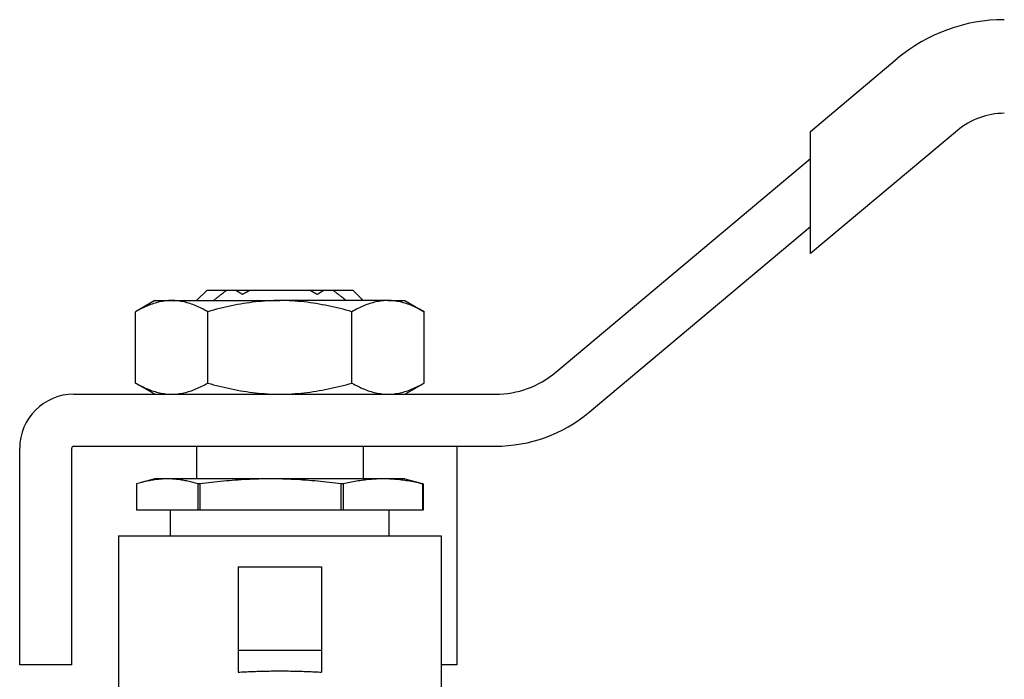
# Model space of a CAD drawing. Header units: millimetres. Extents: x 49 to 3736, y 64 to 358.
# Tile 5 of 19: x 272 to 319, y 237 to 268. Entities that reach past the tile are written whole.
import ezdxf

# ---------------------------------------------------------------- set-up
doc = ezdxf.new("R2010")
doc.units = ezdxf.units.MM
doc.layers.add('DETAIL', color=2, linetype='Continuous')

msp = doc.modelspace()

# ---------------------------------------------------------------- linework, layer by layer
at = {"layer": 'DETAIL'}
for p, q in [((310.162, 262.92), (314.328, 266.415)), ((317.22, 262.968), (310.162, 257.046)), ((310.162, 261.615), (310.162, 262.92)), ((297.917, 251.34), (310.162, 261.615)), ((310.162, 258.351), (310.162, 261.615)), ((299.524, 249.425), (310.162, 258.351)), ((310.162, 257.046), (310.162, 258.351)), ((281.162, 255.287), (280.662, 254.787)), ((281.162, 255.287), (282.115, 255.287)), ((282.115, 255.287), (282.546, 255.287)), ((282.546, 255.287), (283.22, 255.287)), ((283.22, 255.287), (286.105, 255.287)), ((286.105, 255.287), (286.779, 255.287)), ((286.779, 255.287), (287.21, 255.287)), ((287.21, 255.287), (288.162, 255.287)), ((288.162, 255.287), (288.662, 254.787)), ((278.662, 254.787), (277.734, 254.251)), ((278.662, 254.787), (279.466, 254.787)), ((279.466, 254.787), (284.662, 254.787)), ((289.859, 254.787), (284.662, 254.787)), ((289.859, 254.787), (290.662, 254.787)), ((290.662, 254.787), (291.591, 254.251)), ((277.734, 250.823), (277.734, 254.251)), ((281.198, 250.823), (281.198, 254.251)), ((288.127, 250.823), (288.127, 254.251)), ((291.591, 250.823), (291.591, 254.251)), ((278.662, 250.287), (277.734, 250.823)), ((290.662, 250.287), (291.591, 250.823)), ((274.762, 250.287), (295.025, 250.287)), ((272.162, 237.288), (272.162, 247.687)), ((274.662, 237.288), (274.662, 247.687)), ((274.762, 247.787), (295.025, 247.787)), ((280.662, 247.787), (280.662, 246.217)), ((288.662, 247.787), (288.662, 246.217)), ((293.162, 247.787), (293.162, 247.687)), ((293.162, 247.687), (293.162, 237.288)), ((278.662, 246.217), (278.002, 246.04)), ((279.257, 246.217), (278.662, 246.217)), ((284.215, 246.217), (279.257, 246.217)), ((289.621, 246.217), (284.215, 246.217)), ((290.662, 246.217), (289.621, 246.217)), ((290.662, 246.217), (291.323, 246.04)), ((277.778, 245.975), (277.778, 244.717)), ((280.736, 244.717), (280.736, 245.975)), ((280.818, 245.975), (280.736, 245.975)), ((280.818, 245.975), (280.818, 244.717)), ((287.613, 244.717), (287.613, 245.975)), ((287.702, 245.975), (287.613, 245.975)), ((287.702, 245.975), (287.702, 244.717)), ((291.539, 244.717), (291.539, 245.975)), ((291.547, 245.975), (291.539, 245.975)), ((291.547, 245.975), (291.547, 244.717)), ((280.736, 244.717), (277.778, 244.717)), ((279.412, 243.487), (279.412, 244.717)), ((280.818, 244.717), (280.736, 244.717)), ((287.613, 244.717), (280.818, 244.717)), ((287.702, 244.717), (287.613, 244.717)), ((291.539, 244.717), (287.702, 244.717)), ((289.912, 243.487), (289.912, 244.717)), ((291.547, 244.717), (291.539, 244.717)), ((276.912, 243.487), (292.412, 243.487)), ((276.912, 243.487), (276.912, 235.237)), ((292.412, 243.487), (292.412, 234.487)), ((282.662, 241.987), (282.662, 237.987)), ((282.662, 241.987), (286.662, 241.987)), ((286.662, 241.987), (286.662, 237.987)), ((282.662, 237.987), (282.662, 236.932)), ((282.662, 237.987), (286.662, 237.987)), ((286.662, 237.987), (286.662, 236.932)), ((274.662, 237.288), (272.162, 237.288)), ((293.162, 237.288), (292.412, 237.288))]:
    msp.add_line(p, q, dxfattribs=at)
at = {"layer": 'DETAIL', "flags": 128}
for points in [[(281.467, 254.787), (281.494, 254.809), (281.521, 254.83), (281.547, 254.851), (281.574, 254.872), (281.601, 254.894), (281.627, 254.915), (281.654, 254.936), (281.681, 254.957), (281.708, 254.978), (281.735, 254.999), (281.761, 255.02), (281.788, 255.041), (281.815, 255.062), (281.842, 255.082), (281.869, 255.103), (281.897, 255.124), (281.924, 255.144), (281.951, 255.165), (281.978, 255.185), (282.005, 255.206), (282.033, 255.226), (282.06, 255.247), (282.087, 255.267), (282.115, 255.287)], [(282.546, 255.287), (282.559, 255.279), (282.572, 255.27), (282.585, 255.261), (282.599, 255.253), (282.612, 255.244), (282.625, 255.236), (282.638, 255.227), (282.652, 255.219), (282.665, 255.21), (282.678, 255.202), (282.691, 255.194), (282.705, 255.185), (282.718, 255.177), (282.732, 255.169), (282.745, 255.16), (282.758, 255.152), (282.772, 255.144), (282.785, 255.136), (282.799, 255.128), (282.812, 255.119), (282.825, 255.111), (282.839, 255.103), (282.852, 255.095), (282.866, 255.087)], [(282.866, 255.087), (282.881, 255.096), (282.895, 255.105), (282.91, 255.113), (282.924, 255.122), (282.939, 255.131), (282.953, 255.139), (282.968, 255.148), (282.983, 255.156), (282.997, 255.165), (283.012, 255.173), (283.027, 255.182), (283.042, 255.19), (283.056, 255.198), (283.071, 255.207), (283.086, 255.215), (283.101, 255.223), (283.116, 255.231), (283.13, 255.239), (283.145, 255.247), (283.16, 255.255), (283.175, 255.263), (283.19, 255.271), (283.205, 255.279), (283.22, 255.287)], [(286.105, 255.287), (286.12, 255.279), (286.135, 255.271), (286.15, 255.263), (286.165, 255.255), (286.18, 255.247), (286.194, 255.239), (286.209, 255.231), (286.224, 255.223), (286.239, 255.215), (286.254, 255.207), (286.269, 255.198), (286.283, 255.19), (286.298, 255.182), (286.313, 255.173), (286.328, 255.165), (286.342, 255.156), (286.357, 255.148), (286.372, 255.139), (286.386, 255.131), (286.401, 255.122), (286.415, 255.113), (286.43, 255.105), (286.444, 255.096), (286.459, 255.087)], [(286.459, 255.087), (286.472, 255.095), (286.486, 255.103), (286.499, 255.111), (286.513, 255.119), (286.526, 255.128), (286.54, 255.136), (286.553, 255.144), (286.567, 255.152), (286.58, 255.16), (286.593, 255.169), (286.607, 255.177), (286.62, 255.185), (286.633, 255.194), (286.647, 255.202), (286.66, 255.21), (286.673, 255.219), (286.687, 255.227), (286.7, 255.236), (286.713, 255.244), (286.726, 255.253), (286.739, 255.261), (286.753, 255.27), (286.766, 255.279), (286.779, 255.287)], [(287.21, 255.287), (287.237, 255.267), (287.265, 255.247), (287.292, 255.226), (287.319, 255.206), (287.347, 255.185), (287.374, 255.165), (287.401, 255.144), (287.428, 255.124), (287.455, 255.103), (287.482, 255.082), (287.509, 255.062), (287.536, 255.041), (287.563, 255.02), (287.59, 254.999), (287.617, 254.978), (287.644, 254.957), (287.671, 254.936), (287.698, 254.915), (287.724, 254.894), (287.751, 254.872), (287.778, 254.851), (287.804, 254.83), (287.831, 254.809), (287.857, 254.787)], [(279.466, 254.787), (279.393, 254.786), (279.319, 254.783), (279.246, 254.778), (279.173, 254.77), (279.1, 254.761), (279.027, 254.749), (278.954, 254.736), (278.882, 254.721), (278.809, 254.704), (278.736, 254.685), (278.664, 254.664), (278.592, 254.642), (278.52, 254.617), (278.448, 254.592), (278.376, 254.564), (278.304, 254.535), (278.232, 254.505), (278.161, 254.473), (278.089, 254.439), (278.018, 254.404), (277.947, 254.368), (277.876, 254.33), (277.805, 254.291), (277.734, 254.251)], [(281.198, 254.251), (281.127, 254.292), (281.056, 254.331), (280.985, 254.368), (280.914, 254.405), (280.843, 254.439), (280.772, 254.473), (280.7, 254.505), (280.629, 254.536), (280.557, 254.565), (280.485, 254.592), (280.413, 254.618), (280.341, 254.642), (280.269, 254.664), (280.197, 254.685), (280.124, 254.704), (280.052, 254.721), (279.979, 254.736), (279.906, 254.749), (279.833, 254.761), (279.76, 254.77), (279.687, 254.778), (279.614, 254.783), (279.54, 254.786), (279.466, 254.787)], [(284.662, 254.787), (284.516, 254.786), (284.37, 254.783), (284.223, 254.777), (284.077, 254.77), (283.931, 254.761), (283.785, 254.749), (283.64, 254.736), (283.494, 254.721), (283.349, 254.703), (283.204, 254.684), (283.059, 254.664), (282.914, 254.641), (282.769, 254.617), (282.625, 254.591), (282.481, 254.564), (282.337, 254.535), (282.194, 254.504), (282.051, 254.472), (281.908, 254.439), (281.765, 254.404), (281.623, 254.368), (281.481, 254.33), (281.339, 254.291), (281.198, 254.251)], [(288.127, 254.251), (287.986, 254.291), (287.845, 254.33), (287.704, 254.367), (287.562, 254.403), (287.42, 254.438), (287.277, 254.471), (287.134, 254.503), (286.991, 254.534), (286.847, 254.563), (286.703, 254.59), (286.559, 254.616), (286.414, 254.64), (286.269, 254.663), (286.124, 254.684), (285.978, 254.703), (285.833, 254.72), (285.687, 254.735), (285.541, 254.749), (285.395, 254.76), (285.248, 254.77), (285.102, 254.777), (284.955, 254.783), (284.809, 254.786), (284.662, 254.787)], [(289.859, 254.787), (289.785, 254.786), (289.712, 254.783), (289.639, 254.778), (289.565, 254.77), (289.492, 254.761), (289.419, 254.749), (289.347, 254.736), (289.274, 254.721), (289.201, 254.704), (289.129, 254.685), (289.056, 254.664), (288.984, 254.642), (288.912, 254.617), (288.84, 254.592), (288.768, 254.564), (288.696, 254.535), (288.624, 254.505), (288.553, 254.473), (288.482, 254.439), (288.41, 254.404), (288.339, 254.368), (288.268, 254.33), (288.197, 254.291), (288.127, 254.251)], [(291.591, 254.251), (291.52, 254.292), (291.449, 254.331), (291.378, 254.368), (291.307, 254.405), (291.235, 254.439), (291.164, 254.473), (291.092, 254.505), (291.021, 254.536), (290.949, 254.565), (290.877, 254.592), (290.805, 254.618), (290.733, 254.642), (290.661, 254.664), (290.589, 254.685), (290.517, 254.704), (290.444, 254.721), (290.371, 254.736), (290.299, 254.749), (290.226, 254.761), (290.152, 254.77), (290.079, 254.778), (290.006, 254.783), (289.932, 254.786), (289.859, 254.787)], [(277.734, 250.823), (277.805, 250.783), (277.876, 250.744), (277.947, 250.706), (278.018, 250.67), (278.09, 250.635), (278.161, 250.601), (278.232, 250.569), (278.304, 250.539), (278.376, 250.51), (278.447, 250.482), (278.519, 250.457), (278.591, 250.432), (278.664, 250.41), (278.736, 250.389), (278.808, 250.37), (278.881, 250.353), (278.954, 250.338), (279.026, 250.325), (279.099, 250.314), (279.172, 250.304), (279.246, 250.297), (279.319, 250.291), (279.393, 250.288), (279.466, 250.287)], [(279.466, 250.287), (279.54, 250.288), (279.613, 250.291), (279.686, 250.297), (279.759, 250.304), (279.833, 250.314), (279.905, 250.325), (279.978, 250.338), (280.051, 250.354), (280.124, 250.371), (280.196, 250.39), (280.269, 250.41), (280.341, 250.433), (280.413, 250.457), (280.485, 250.483), (280.557, 250.51), (280.629, 250.539), (280.7, 250.57), (280.772, 250.602), (280.843, 250.635), (280.915, 250.67), (280.986, 250.706), (281.057, 250.744), (281.128, 250.783), (281.198, 250.823)], [(281.198, 250.823), (281.339, 250.783), (281.481, 250.744), (281.623, 250.707), (281.765, 250.67), (281.908, 250.635), (282.051, 250.602), (282.194, 250.57), (282.337, 250.539), (282.481, 250.51), (282.625, 250.483), (282.769, 250.457), (282.914, 250.433), (283.059, 250.411), (283.204, 250.39), (283.349, 250.371), (283.494, 250.354), (283.64, 250.338), (283.785, 250.325), (283.931, 250.314), (284.077, 250.304), (284.223, 250.297), (284.37, 250.291), (284.516, 250.288), (284.662, 250.287)], [(284.662, 250.287), (284.809, 250.288), (284.955, 250.292), (285.102, 250.297), (285.248, 250.304), (285.395, 250.314), (285.541, 250.325), (285.687, 250.339), (285.833, 250.354), (285.978, 250.371), (286.124, 250.39), (286.269, 250.411), (286.414, 250.434), (286.559, 250.458), (286.703, 250.484), (286.847, 250.511), (286.991, 250.54), (287.134, 250.571), (287.277, 250.603), (287.42, 250.636), (287.562, 250.671), (287.704, 250.707), (287.845, 250.745), (287.986, 250.783), (288.127, 250.823)], [(288.127, 250.823), (288.197, 250.783), (288.268, 250.744), (288.339, 250.706), (288.411, 250.67), (288.482, 250.635), (288.553, 250.601), (288.625, 250.569), (288.696, 250.539), (288.768, 250.51), (288.84, 250.482), (288.912, 250.457), (288.984, 250.432), (289.056, 250.41), (289.128, 250.389), (289.201, 250.37), (289.273, 250.353), (289.346, 250.338), (289.419, 250.325), (289.492, 250.314), (289.565, 250.304), (289.638, 250.297), (289.711, 250.291), (289.785, 250.288), (289.859, 250.287)], [(289.859, 250.287), (289.932, 250.288), (290.005, 250.291), (290.079, 250.297), (290.152, 250.304), (290.225, 250.314), (290.298, 250.325), (290.371, 250.338), (290.443, 250.354), (290.516, 250.371), (290.588, 250.39), (290.661, 250.41), (290.733, 250.433), (290.805, 250.457), (290.877, 250.483), (290.949, 250.51), (291.021, 250.539), (291.093, 250.57), (291.164, 250.602), (291.236, 250.635), (291.307, 250.67), (291.378, 250.706), (291.449, 250.744), (291.52, 250.783), (291.591, 250.823)], [(293.165, 247.787), (293.165, 247.787), (293.165, 247.787), (293.165, 247.787), (293.165, 247.787), (293.164, 247.787), (293.164, 247.787), (293.164, 247.787), (293.164, 247.787), (293.164, 247.787), (293.164, 247.787), (293.164, 247.787), (293.164, 247.787), (293.164, 247.787), (293.163, 247.787), (293.163, 247.787), (293.163, 247.787), (293.163, 247.787), (293.163, 247.787), (293.163, 247.787), (293.163, 247.787), (293.163, 247.787), (293.163, 247.787), (293.163, 247.787), (293.162, 247.787)], [(279.257, 246.217), (279.195, 246.216), (279.134, 246.215), (279.072, 246.212), (279.01, 246.209), (278.949, 246.205), (278.887, 246.2), (278.825, 246.194), (278.764, 246.187), (278.702, 246.18), (278.64, 246.171), (278.579, 246.162), (278.517, 246.152), (278.455, 246.141), (278.394, 246.13), (278.332, 246.118), (278.271, 246.105), (278.209, 246.091), (278.147, 246.076), (278.086, 246.061), (278.024, 246.045), (277.963, 246.029), (277.901, 246.012), (277.84, 245.994), (277.778, 245.975)], [(280.736, 245.975), (280.675, 245.994), (280.613, 246.012), (280.552, 246.029), (280.49, 246.045), (280.429, 246.061), (280.367, 246.076), (280.305, 246.091), (280.244, 246.105), (280.182, 246.118), (280.12, 246.13), (280.059, 246.141), (279.997, 246.152), (279.935, 246.162), (279.874, 246.171), (279.812, 246.18), (279.75, 246.187), (279.689, 246.194), (279.627, 246.2), (279.565, 246.205), (279.504, 246.209), (279.442, 246.212), (279.38, 246.215), (279.319, 246.216), (279.257, 246.217)], [(284.215, 246.217), (284.074, 246.216), (283.932, 246.215), (283.791, 246.212), (283.649, 246.209), (283.508, 246.205), (283.366, 246.2), (283.224, 246.194), (283.083, 246.187), (282.941, 246.18), (282.8, 246.171), (282.658, 246.162), (282.516, 246.152), (282.375, 246.142), (282.233, 246.13), (282.092, 246.118), (281.95, 246.105), (281.809, 246.091), (281.667, 246.076), (281.525, 246.061), (281.384, 246.045), (281.242, 246.029), (281.101, 246.012), (280.959, 245.994), (280.818, 245.975)], [(287.613, 245.975), (287.472, 245.994), (287.33, 246.012), (287.189, 246.029), (287.047, 246.045), (286.905, 246.061), (286.764, 246.076), (286.622, 246.091), (286.481, 246.105), (286.339, 246.118), (286.198, 246.13), (286.056, 246.142), (285.914, 246.152), (285.773, 246.162), (285.631, 246.171), (285.49, 246.18), (285.348, 246.187), (285.206, 246.194), (285.065, 246.2), (284.923, 246.205), (284.782, 246.209), (284.64, 246.212), (284.499, 246.215), (284.357, 246.216), (284.215, 246.217)], [(289.621, 246.217), (289.541, 246.216), (289.461, 246.215), (289.381, 246.212), (289.301, 246.209), (289.221, 246.205), (289.141, 246.2), (289.061, 246.194), (288.981, 246.187), (288.901, 246.18), (288.821, 246.171), (288.741, 246.162), (288.661, 246.152), (288.581, 246.142), (288.501, 246.13), (288.421, 246.118), (288.341, 246.105), (288.262, 246.091), (288.182, 246.076), (288.102, 246.061), (288.022, 246.045), (287.942, 246.029), (287.862, 246.012), (287.782, 245.994), (287.702, 245.975)], [(291.539, 245.975), (291.459, 245.994), (291.38, 246.012), (291.3, 246.029), (291.22, 246.045), (291.14, 246.061), (291.06, 246.076), (290.98, 246.091), (290.9, 246.105), (290.82, 246.118), (290.74, 246.13), (290.66, 246.142), (290.58, 246.152), (290.5, 246.162), (290.42, 246.171), (290.34, 246.18), (290.26, 246.187), (290.18, 246.194), (290.1, 246.2), (290.02, 246.205), (289.94, 246.209), (289.86, 246.212), (289.781, 246.215), (289.701, 246.216), (289.621, 246.217)], [(291.323, 246.039), (291.332, 246.037), (291.341, 246.034), (291.351, 246.032), (291.36, 246.029), (291.369, 246.027), (291.379, 246.024), (291.388, 246.022), (291.397, 246.019), (291.407, 246.016), (291.416, 246.014), (291.425, 246.011), (291.435, 246.008), (291.444, 246.006), (291.453, 246.003), (291.463, 246), (291.472, 245.998), (291.481, 245.995), (291.491, 245.992), (291.5, 245.989), (291.509, 245.987), (291.519, 245.984), (291.528, 245.981), (291.537, 245.978), (291.547, 245.975)], [(282.662, 236.932), (282.744, 236.936), (282.825, 236.941), (282.907, 236.945), (282.989, 236.949), (283.072, 236.952), (283.154, 236.956), (283.237, 236.959), (283.32, 236.962), (283.403, 236.965), (283.487, 236.968), (283.57, 236.971), (283.654, 236.973), (283.738, 236.975), (283.821, 236.978), (283.905, 236.979), (283.989, 236.981), (284.073, 236.982), (284.158, 236.984), (284.242, 236.985), (284.326, 236.986), (284.41, 236.986), (284.494, 236.987), (284.578, 236.987), (284.662, 236.987)], [(284.662, 236.987), (284.747, 236.987), (284.831, 236.987), (284.915, 236.986), (284.999, 236.986), (285.083, 236.985), (285.167, 236.984), (285.251, 236.982), (285.335, 236.981), (285.419, 236.979), (285.503, 236.978), (285.587, 236.975), (285.671, 236.973), (285.755, 236.971), (285.838, 236.968), (285.921, 236.965), (286.005, 236.962), (286.088, 236.959), (286.17, 236.956), (286.253, 236.952), (286.335, 236.949), (286.418, 236.945), (286.499, 236.941), (286.581, 236.936), (286.662, 236.932)]]:
    msp.add_lwpolyline(points, dxfattribs=at)
at = {"layer": 'DETAIL'}
for centre, radius, start, end in [((319.47, 260.287), 8, 90, 130), ((319.47, 260.287), 3.5, 90, 130), ((295.025, 254.787), 4.5, 270, 310), ((274.762, 247.687), 2.6, 90, 180), ((295.025, 254.787), 7, 270, 310), ((274.762, 247.687), 0.1, 90, 180)]:
    msp.add_arc(centre, radius, start, end, dxfattribs=at)

doc.saveas('drawing.dxf')
